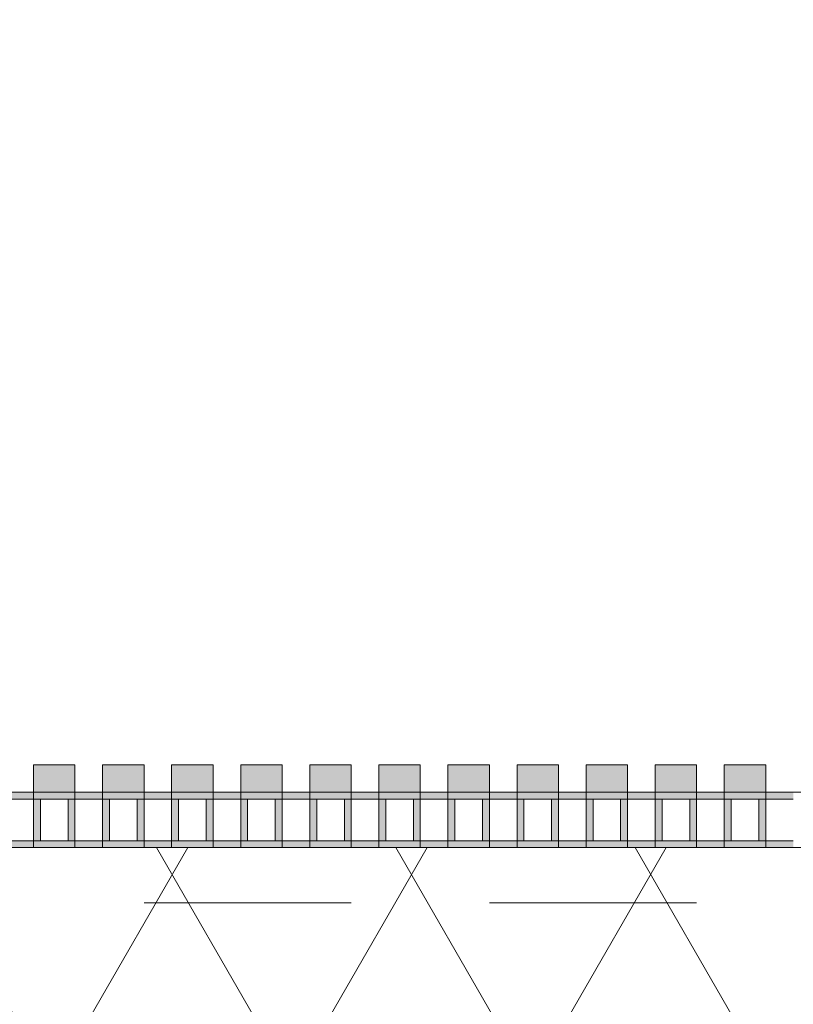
# Model space of a CAD drawing. Header units: metres. Extents: x -167 to 233, y -155 to 122.
# Tile 57 of 176: x 38.601 to 39.161, y 43.856 to 44.569. Entities that reach past the tile are written whole.
import ezdxf

# ---------------------------------------------------------------- set-up
doc = ezdxf.new("R2010")
doc.units = ezdxf.units.M
doc.header["$MEASUREMENT"] = 0
doc.linetypes.add('Strichlinie eng', pattern=[0.23, 0.15, -0.08])
doc.layers.add('50 Sanitäreinrichtung', color=7, linetype='Continuous')
doc.layers.add('94 Genehmigungsplanung Bemaßung', color=7, linetype='Continuous')
doc.styles.add('ERSTELLTER_STIL_1', font='arial.ttf')
doc.dimstyles.new('ERSTELLTER_STIL__1', dxfattribs={"dimtxt": 0.25, "dimasz": 0.19, "dimexe": 0.18, "dimexo": 0.1, "dimgap": 0, "dimtad": 1, "dimtih": 1, "dimtoh": 1, "dimzin": 0, "dimdsep": 46, "dimtxsty": 'ERSTELLTER_STIL_1', "dimblk": 'ARROWHEAD_6', "dimblk1": 'ARROWHEAD_6', "dimblk2": 'ARROWHEAD_6', "dimcen": 0.09, "dimclrd": 7, "dimclre": 7, "dimclrt": 7, "dimazin": 0, "dimtfac": 1, "dimtdec": 4, "dimtmove": 0, "dimatfit": 3, "dimfxl": 1, "dimtolj": 1, "dimtzin": 0, "dimarcsym": 0})

# ---------------------------------------------------------------- blocks, each defined once
blk = doc.blocks.new('Rechteck Raster Kassetten Fassade - ACB')
at = {"layer": '50 Sanitäreinrichtung', "linetype": 'Continuous', "lineweight": 0, "true_color": 0x9e9e9e}
for points in [[(0.89, 0.17), (0.89, 0.19), (0.86, 0.19), (0.86, 0.17)], [(0.94, 0.17), (0.94, 0.19), (0.91, 0.19), (0.91, 0.17)], [(0.99, 0.17), (0.99, 0.19), (0.96, 0.19), (0.96, 0.17)], [(1.04, 0.17), (1.04, 0.19), (1.01, 0.19), (1.01, 0.17)], [(1.09, 0.17), (1.09, 0.19), (1.06, 0.19), (1.06, 0.17)], [(1.14, 0.17), (1.14, 0.19), (1.11, 0.19), (1.11, 0.17)], [(1.19, 0.17), (1.19, 0.19), (1.16, 0.19), (1.16, 0.17)], [(1.24, 0.17), (1.24, 0.19), (1.21, 0.19), (1.21, 0.17)], [(1.29, 0.17), (1.29, 0.19), (1.26, 0.19), (1.26, 0.17)], [(1.34, 0.17), (1.34, 0.19), (1.31, 0.19), (1.31, 0.17)], [(1.39, 0.17), (1.39, 0.19), (1.36, 0.19), (1.36, 0.17)], [(0.81, 0.13), (0.86, 0.13), (0.86, 0.135), (0.815, 0.135), (0.815, 0.165), (0.86, 0.165), (0.86, 0.17), (0.81, 0.17)], [(0.86, 0.13), (0.91, 0.13), (0.91, 0.135), (0.865, 0.135), (0.865, 0.165), (0.91, 0.165), (0.91, 0.17), (0.86, 0.17)], [(0.885, 0.165), (0.885, 0.135), (0.89, 0.135), (0.89, 0.165)], [(0.91, 0.13), (0.96, 0.13), (0.96, 0.135), (0.915, 0.135), (0.915, 0.165), (0.96, 0.165), (0.96, 0.17), (0.91, 0.17)], [(0.935, 0.165), (0.935, 0.135), (0.94, 0.135), (0.94, 0.165)], [(0.96, 0.13), (1.01, 0.13), (1.01, 0.135), (0.965, 0.135), (0.965, 0.165), (1.01, 0.165), (1.01, 0.17), (0.96, 0.17)], [(0.985, 0.165), (0.985, 0.135), (0.99, 0.135), (0.99, 0.165)], [(1.01, 0.13), (1.06, 0.13), (1.06, 0.135), (1.015, 0.135), (1.015, 0.165), (1.06, 0.165), (1.06, 0.17), (1.01, 0.17)], [(1.035, 0.165), (1.035, 0.135), (1.04, 0.135), (1.04, 0.165)], [(1.06, 0.13), (1.11, 0.13), (1.11, 0.135), (1.065, 0.135), (1.065, 0.165), (1.11, 0.165), (1.11, 0.17), (1.06, 0.17)], [(1.085, 0.165), (1.085, 0.135), (1.09, 0.135), (1.09, 0.165)], [(1.11, 0.13), (1.16, 0.13), (1.16, 0.135), (1.115, 0.135), (1.115, 0.165), (1.16, 0.165), (1.16, 0.17), (1.11, 0.17)], [(1.135, 0.165), (1.135, 0.135), (1.14, 0.135), (1.14, 0.165)], [(1.16, 0.13), (1.21, 0.13), (1.21, 0.135), (1.165, 0.135), (1.165, 0.165), (1.21, 0.165), (1.21, 0.17), (1.16, 0.17)], [(1.185, 0.165), (1.185, 0.135), (1.19, 0.135), (1.19, 0.165)], [(1.21, 0.13), (1.26, 0.13), (1.26, 0.135), (1.215, 0.135), (1.215, 0.165), (1.26, 0.165), (1.26, 0.17), (1.21, 0.17)], [(1.235, 0.165), (1.235, 0.135), (1.24, 0.135), (1.24, 0.165)], [(1.26, 0.13), (1.31, 0.13), (1.31, 0.135), (1.265, 0.135), (1.265, 0.165), (1.31, 0.165), (1.31, 0.17), (1.26, 0.17)], [(1.285, 0.165), (1.285, 0.135), (1.29, 0.135), (1.29, 0.165)], [(1.31, 0.13), (1.36, 0.13), (1.36, 0.135), (1.315, 0.135), (1.315, 0.165), (1.36, 0.165), (1.36, 0.17), (1.31, 0.17)], [(1.335, 0.165), (1.335, 0.135), (1.34, 0.135), (1.34, 0.165)], [(1.36, 0.13), (1.41, 0.13), (1.41, 0.135), (1.365, 0.135), (1.365, 0.165), (1.41, 0.165), (1.41, 0.17), (1.36, 0.17)], [(1.385, 0.165), (1.385, 0.135), (1.39, 0.135), (1.39, 0.165)]]:
    blk.add_hatch(color=253, dxfattribs=at).paths.add_polyline_path(points)
at = {"layer": '50 Sanitäreinrichtung', "linetype": 'Continuous', "lineweight": 18}
h = blk.add_hatch(dxfattribs=at)
h.set_pattern_fill('Dämmung__weich_0001', color=8, style=0, pattern_type=2)
h.set_pattern_definition([(60, (0, 0), (-0.1299038, 0.075), []), (120, (0, 0), (0.1299038, 0.075), [])])
h.paths.add_polyline_path([(0, 0), (20.25, 0), (20.38, 0.13), (0, 0.13)])
at = {"layer": '50 Sanitäreinrichtung', "color": 251, "linetype": 'Continuous', "lineweight": 18, "true_color": 0x5f5f5f}
for p, q in [((0.89, 0.19), (0.86, 0.19)), ((0.86, 0.19), (0.86, 0.17)), ((0.89, 0.19), (0.86, 0.19)), ((0.86, 0.19), (0.86, 0.17)), ((0.89, 0.19), (0.89, 0.17)), ((0.89, 0.19), (0.89, 0.17)), ((0.94, 0.19), (0.91, 0.19)), ((0.91, 0.19), (0.91, 0.17)), ((0.94, 0.19), (0.91, 0.19)), ((0.91, 0.19), (0.91, 0.17)), ((0.94, 0.19), (0.94, 0.17)), ((0.94, 0.19), (0.94, 0.17)), ((0.99, 0.19), (0.96, 0.19)), ((0.96, 0.19), (0.96, 0.17)), ((0.99, 0.19), (0.96, 0.19)), ((0.96, 0.19), (0.96, 0.17)), ((0.99, 0.19), (0.99, 0.17)), ((0.99, 0.19), (0.99, 0.17)), ((1.04, 0.19), (1.01, 0.19)), ((1.01, 0.19), (1.01, 0.17)), ((1.04, 0.19), (1.01, 0.19)), ((1.01, 0.19), (1.01, 0.17)), ((1.04, 0.19), (1.04, 0.17)), ((1.04, 0.19), (1.04, 0.17)), ((1.09, 0.19), (1.06, 0.19)), ((1.06, 0.19), (1.06, 0.17)), ((1.09, 0.19), (1.06, 0.19)), ((1.06, 0.19), (1.06, 0.17)), ((1.09, 0.19), (1.09, 0.17)), ((1.09, 0.19), (1.09, 0.17)), ((1.14, 0.19), (1.11, 0.19)), ((1.11, 0.19), (1.11, 0.17)), ((1.14, 0.19), (1.11, 0.19)), ((1.11, 0.19), (1.11, 0.17)), ((1.14, 0.19), (1.14, 0.17)), ((1.14, 0.19), (1.14, 0.17)), ((1.19, 0.19), (1.16, 0.19)), ((1.16, 0.19), (1.16, 0.17)), ((1.19, 0.19), (1.16, 0.19)), ((1.16, 0.19), (1.16, 0.17)), ((1.19, 0.19), (1.19, 0.17)), ((1.19, 0.19), (1.19, 0.17)), ((1.24, 0.19), (1.21, 0.19)), ((1.21, 0.19), (1.21, 0.17)), ((1.24, 0.19), (1.21, 0.19)), ((1.21, 0.19), (1.21, 0.17)), ((1.24, 0.19), (1.24, 0.17)), ((1.24, 0.19), (1.24, 0.17)), ((1.29, 0.19), (1.26, 0.19)), ((1.26, 0.19), (1.26, 0.17)), ((1.29, 0.19), (1.26, 0.19)), ((1.26, 0.19), (1.26, 0.17)), ((1.29, 0.19), (1.29, 0.17)), ((1.29, 0.19), (1.29, 0.17)), ((1.34, 0.19), (1.31, 0.19)), ((1.31, 0.19), (1.31, 0.17)), ((1.34, 0.19), (1.31, 0.19)), ((1.31, 0.19), (1.31, 0.17)), ((1.34, 0.19), (1.34, 0.17)), ((1.34, 0.19), (1.34, 0.17)), ((1.39, 0.19), (1.36, 0.19)), ((1.36, 0.19), (1.36, 0.17)), ((1.39, 0.19), (1.36, 0.19)), ((1.36, 0.19), (1.36, 0.17)), ((1.39, 0.19), (1.39, 0.17)), ((1.39, 0.19), (1.39, 0.17)), ((0.89, 0.17), (0.81, 0.17)), ((0.89, 0.17), (0.81, 0.17)), ((0.86, 0.165), (0.84, 0.165)), ((0.86, 0.165), (0.84, 0.165)), ((0.94, 0.17), (0.86, 0.17)), ((0.86, 0.17), (0.86, 0.165)), ((0.94, 0.17), (0.86, 0.17)), ((0.86, 0.17), (0.86, 0.165)), ((0.89, 0.17), (0.86, 0.17)), ((0.89, 0.17), (0.86, 0.17)), ((0.865, 0.165), (0.86, 0.165)), ((0.86, 0.165), (0.86, 0.135)), ((0.865, 0.165), (0.86, 0.165)), ((0.86, 0.165), (0.86, 0.135)), ((0.885, 0.165), (0.865, 0.165)), ((0.865, 0.165), (0.865, 0.135)), ((0.885, 0.165), (0.865, 0.165)), ((0.885, 0.165), (0.865, 0.165)), ((0.865, 0.165), (0.865, 0.135)), ((0.885, 0.165), (0.865, 0.165)), ((0.885, 0.165), (0.885, 0.135)), ((0.89, 0.165), (0.885, 0.165)), ((0.885, 0.165), (0.885, 0.135)), ((0.89, 0.165), (0.885, 0.165)), ((0.89, 0.17), (0.89, 0.165)), ((0.89, 0.17), (0.89, 0.165)), ((0.89, 0.165), (0.89, 0.135)), ((0.91, 0.165), (0.89, 0.165)), ((0.89, 0.165), (0.89, 0.135)), ((0.91, 0.165), (0.89, 0.165)), ((0.99, 0.17), (0.91, 0.17)), ((0.91, 0.17), (0.91, 0.165)), ((0.99, 0.17), (0.91, 0.17)), ((0.91, 0.17), (0.91, 0.165)), ((0.94, 0.17), (0.91, 0.17)), ((0.94, 0.17), (0.91, 0.17)), ((0.915, 0.165), (0.91, 0.165)), ((0.91, 0.165), (0.91, 0.135)), ((0.915, 0.165), (0.91, 0.165)), ((0.91, 0.165), (0.91, 0.135)), ((0.935, 0.165), (0.915, 0.165)), ((0.915, 0.165), (0.915, 0.135)), ((0.935, 0.165), (0.915, 0.165)), ((0.935, 0.165), (0.915, 0.165)), ((0.915, 0.165), (0.915, 0.135)), ((0.935, 0.165), (0.915, 0.165)), ((0.935, 0.165), (0.935, 0.135)), ((0.94, 0.165), (0.935, 0.165)), ((0.935, 0.165), (0.935, 0.135)), ((0.94, 0.165), (0.935, 0.165)), ((0.94, 0.17), (0.94, 0.165)), ((0.94, 0.17), (0.94, 0.165)), ((0.94, 0.165), (0.94, 0.135)), ((0.96, 0.165), (0.94, 0.165)), ((0.94, 0.165), (0.94, 0.135)), ((0.96, 0.165), (0.94, 0.165)), ((1.04, 0.17), (0.96, 0.17)), ((0.96, 0.17), (0.96, 0.165)), ((1.04, 0.17), (0.96, 0.17)), ((0.96, 0.17), (0.96, 0.165)), ((0.99, 0.17), (0.96, 0.17)), ((0.99, 0.17), (0.96, 0.17)), ((0.965, 0.165), (0.96, 0.165)), ((0.96, 0.165), (0.96, 0.135)), ((0.965, 0.165), (0.96, 0.165)), ((0.96, 0.165), (0.96, 0.135)), ((0.985, 0.165), (0.965, 0.165)), ((0.965, 0.165), (0.965, 0.135)), ((0.985, 0.165), (0.965, 0.165)), ((0.985, 0.165), (0.965, 0.165)), ((0.965, 0.165), (0.965, 0.135)), ((0.985, 0.165), (0.965, 0.165)), ((0.985, 0.165), (0.985, 0.135)), ((0.99, 0.165), (0.985, 0.165)), ((0.985, 0.165), (0.985, 0.135)), ((0.99, 0.165), (0.985, 0.165)), ((0.99, 0.17), (0.99, 0.165)), ((0.99, 0.17), (0.99, 0.165)), ((0.99, 0.165), (0.99, 0.135)), ((1.01, 0.165), (0.99, 0.165)), ((0.99, 0.165), (0.99, 0.135)), ((1.01, 0.165), (0.99, 0.165)), ((1.09, 0.17), (1.01, 0.17)), ((1.01, 0.17), (1.01, 0.165)), ((1.09, 0.17), (1.01, 0.17)), ((1.01, 0.17), (1.01, 0.165)), ((1.04, 0.17), (1.01, 0.17)), ((1.04, 0.17), (1.01, 0.17)), ((1.015, 0.165), (1.01, 0.165)), ((1.01, 0.165), (1.01, 0.135)), ((1.015, 0.165), (1.01, 0.165)), ((1.01, 0.165), (1.01, 0.135)), ((1.035, 0.165), (1.015, 0.165)), ((1.015, 0.165), (1.015, 0.135)), ((1.035, 0.165), (1.015, 0.165)), ((1.035, 0.165), (1.015, 0.165)), ((1.015, 0.165), (1.015, 0.135)), ((1.035, 0.165), (1.015, 0.165)), ((1.035, 0.165), (1.035, 0.135)), ((1.04, 0.165), (1.035, 0.165)), ((1.035, 0.165), (1.035, 0.135)), ((1.04, 0.165), (1.035, 0.165)), ((1.04, 0.17), (1.04, 0.165)), ((1.04, 0.17), (1.04, 0.165)), ((1.04, 0.165), (1.04, 0.135)), ((1.06, 0.165), (1.04, 0.165)), ((1.04, 0.165), (1.04, 0.135)), ((1.06, 0.165), (1.04, 0.165)), ((1.14, 0.17), (1.06, 0.17)), ((1.06, 0.17), (1.06, 0.165)), ((1.14, 0.17), (1.06, 0.17)), ((1.06, 0.17), (1.06, 0.165)), ((1.09, 0.17), (1.06, 0.17)), ((1.09, 0.17), (1.06, 0.17)), ((1.065, 0.165), (1.06, 0.165)), ((1.06, 0.165), (1.06, 0.135)), ((1.065, 0.165), (1.06, 0.165)), ((1.06, 0.165), (1.06, 0.135)), ((1.085, 0.165), (1.065, 0.165)), ((1.065, 0.165), (1.065, 0.135)), ((1.085, 0.165), (1.065, 0.165)), ((1.085, 0.165), (1.065, 0.165)), ((1.065, 0.165), (1.065, 0.135)), ((1.085, 0.165), (1.065, 0.165)), ((1.085, 0.165), (1.085, 0.135)), ((1.09, 0.165), (1.085, 0.165)), ((1.085, 0.165), (1.085, 0.135)), ((1.09, 0.165), (1.085, 0.165)), ((1.09, 0.17), (1.09, 0.165)), ((1.09, 0.17), (1.09, 0.165)), ((1.09, 0.165), (1.09, 0.135)), ((1.11, 0.165), (1.09, 0.165)), ((1.09, 0.165), (1.09, 0.135)), ((1.11, 0.165), (1.09, 0.165)), ((1.19, 0.17), (1.11, 0.17)), ((1.11, 0.17), (1.11, 0.165)), ((1.19, 0.17), (1.11, 0.17)), ((1.11, 0.17), (1.11, 0.165)), ((1.14, 0.17), (1.11, 0.17)), ((1.14, 0.17), (1.11, 0.17)), ((1.115, 0.165), (1.11, 0.165)), ((1.11, 0.165), (1.11, 0.135)), ((1.115, 0.165), (1.11, 0.165)), ((1.11, 0.165), (1.11, 0.135)), ((1.135, 0.165), (1.115, 0.165)), ((1.115, 0.165), (1.115, 0.135)), ((1.135, 0.165), (1.115, 0.165)), ((1.135, 0.165), (1.115, 0.165)), ((1.115, 0.165), (1.115, 0.135)), ((1.135, 0.165), (1.115, 0.165)), ((1.135, 0.165), (1.135, 0.135)), ((1.14, 0.165), (1.135, 0.165)), ((1.135, 0.165), (1.135, 0.135)), ((1.14, 0.165), (1.135, 0.165)), ((1.14, 0.17), (1.14, 0.165)), ((1.14, 0.17), (1.14, 0.165)), ((1.14, 0.165), (1.14, 0.135)), ((1.16, 0.165), (1.14, 0.165)), ((1.14, 0.165), (1.14, 0.135)), ((1.16, 0.165), (1.14, 0.165)), ((1.24, 0.17), (1.16, 0.17)), ((1.16, 0.17), (1.16, 0.165)), ((1.24, 0.17), (1.16, 0.17)), ((1.16, 0.17), (1.16, 0.165)), ((1.19, 0.17), (1.16, 0.17)), ((1.19, 0.17), (1.16, 0.17)), ((1.165, 0.165), (1.16, 0.165)), ((1.16, 0.165), (1.16, 0.135)), ((1.165, 0.165), (1.16, 0.165)), ((1.16, 0.165), (1.16, 0.135)), ((1.185, 0.165), (1.165, 0.165)), ((1.165, 0.165), (1.165, 0.135)), ((1.185, 0.165), (1.165, 0.165)), ((1.185, 0.165), (1.165, 0.165)), ((1.165, 0.165), (1.165, 0.135)), ((1.185, 0.165), (1.165, 0.165)), ((1.185, 0.165), (1.185, 0.135)), ((1.19, 0.165), (1.185, 0.165)), ((1.185, 0.165), (1.185, 0.135)), ((1.19, 0.165), (1.185, 0.165)), ((1.19, 0.17), (1.19, 0.165)), ((1.19, 0.17), (1.19, 0.165)), ((1.19, 0.165), (1.19, 0.135)), ((1.21, 0.165), (1.19, 0.165)), ((1.19, 0.165), (1.19, 0.135)), ((1.21, 0.165), (1.19, 0.165)), ((1.29, 0.17), (1.21, 0.17)), ((1.21, 0.17), (1.21, 0.165)), ((1.29, 0.17), (1.21, 0.17)), ((1.21, 0.17), (1.21, 0.165)), ((1.24, 0.17), (1.21, 0.17)), ((1.24, 0.17), (1.21, 0.17)), ((1.215, 0.165), (1.21, 0.165)), ((1.21, 0.165), (1.21, 0.135)), ((1.215, 0.165), (1.21, 0.165)), ((1.21, 0.165), (1.21, 0.135)), ((1.235, 0.165), (1.215, 0.165)), ((1.215, 0.165), (1.215, 0.135)), ((1.235, 0.165), (1.215, 0.165)), ((1.235, 0.165), (1.215, 0.165)), ((1.215, 0.165), (1.215, 0.135)), ((1.235, 0.165), (1.215, 0.165)), ((1.235, 0.165), (1.235, 0.135)), ((1.24, 0.165), (1.235, 0.165)), ((1.235, 0.165), (1.235, 0.135)), ((1.24, 0.165), (1.235, 0.165)), ((1.24, 0.17), (1.24, 0.165)), ((1.24, 0.17), (1.24, 0.165)), ((1.24, 0.165), (1.24, 0.135)), ((1.26, 0.165), (1.24, 0.165)), ((1.24, 0.165), (1.24, 0.135)), ((1.26, 0.165), (1.24, 0.165)), ((1.34, 0.17), (1.26, 0.17)), ((1.26, 0.17), (1.26, 0.165)), ((1.34, 0.17), (1.26, 0.17)), ((1.26, 0.17), (1.26, 0.165)), ((1.29, 0.17), (1.26, 0.17)), ((1.29, 0.17), (1.26, 0.17)), ((1.265, 0.165), (1.26, 0.165)), ((1.26, 0.165), (1.26, 0.135)), ((1.265, 0.165), (1.26, 0.165)), ((1.26, 0.165), (1.26, 0.135)), ((1.285, 0.165), (1.265, 0.165)), ((1.265, 0.165), (1.265, 0.135)), ((1.285, 0.165), (1.265, 0.165)), ((1.285, 0.165), (1.265, 0.165)), ((1.265, 0.165), (1.265, 0.135)), ((1.285, 0.165), (1.265, 0.165)), ((1.285, 0.165), (1.285, 0.135)), ((1.29, 0.165), (1.285, 0.165)), ((1.285, 0.165), (1.285, 0.135)), ((1.29, 0.165), (1.285, 0.165)), ((1.29, 0.17), (1.29, 0.165)), ((1.29, 0.17), (1.29, 0.165)), ((1.29, 0.165), (1.29, 0.135)), ((1.31, 0.165), (1.29, 0.165)), ((1.29, 0.165), (1.29, 0.135)), ((1.31, 0.165), (1.29, 0.165)), ((1.39, 0.17), (1.31, 0.17)), ((1.31, 0.17), (1.31, 0.165)), ((1.39, 0.17), (1.31, 0.17)), ((1.31, 0.17), (1.31, 0.165)), ((1.34, 0.17), (1.31, 0.17)), ((1.34, 0.17), (1.31, 0.17)), ((1.315, 0.165), (1.31, 0.165)), ((1.31, 0.165), (1.31, 0.135)), ((1.315, 0.165), (1.31, 0.165)), ((1.31, 0.165), (1.31, 0.135)), ((1.335, 0.165), (1.315, 0.165)), ((1.315, 0.165), (1.315, 0.135)), ((1.335, 0.165), (1.315, 0.165)), ((1.335, 0.165), (1.315, 0.165)), ((1.315, 0.165), (1.315, 0.135)), ((1.335, 0.165), (1.315, 0.165)), ((1.335, 0.165), (1.335, 0.135)), ((1.34, 0.165), (1.335, 0.165)), ((1.335, 0.165), (1.335, 0.135)), ((1.34, 0.165), (1.335, 0.165)), ((1.34, 0.17), (1.34, 0.165)), ((1.34, 0.17), (1.34, 0.165)), ((1.34, 0.165), (1.34, 0.135)), ((1.36, 0.165), (1.34, 0.165)), ((1.34, 0.165), (1.34, 0.135)), ((1.36, 0.165), (1.34, 0.165)), ((1.44, 0.17), (1.36, 0.17)), ((1.36, 0.17), (1.36, 0.165)), ((1.44, 0.17), (1.36, 0.17)), ((1.36, 0.17), (1.36, 0.165)), ((1.39, 0.17), (1.36, 0.17)), ((1.39, 0.17), (1.36, 0.17)), ((1.365, 0.165), (1.36, 0.165)), ((1.36, 0.165), (1.36, 0.135)), ((1.365, 0.165), (1.36, 0.165)), ((1.36, 0.165), (1.36, 0.135)), ((1.385, 0.165), (1.365, 0.165)), ((1.365, 0.165), (1.365, 0.135)), ((1.385, 0.165), (1.365, 0.165)), ((1.385, 0.165), (1.365, 0.165)), ((1.365, 0.165), (1.365, 0.135)), ((1.385, 0.165), (1.365, 0.165)), ((1.385, 0.165), (1.385, 0.135)), ((1.39, 0.165), (1.385, 0.165)), ((1.385, 0.165), (1.385, 0.135)), ((1.39, 0.165), (1.385, 0.165)), ((1.39, 0.17), (1.39, 0.165)), ((1.39, 0.17), (1.39, 0.165)), ((1.39, 0.165), (1.39, 0.135)), ((1.41, 0.165), (1.39, 0.165)), ((1.39, 0.165), (1.39, 0.135)), ((1.41, 0.165), (1.39, 0.165)), ((20.38, 0.13), (0, 0.13)), ((0.89, 0.13), (0.81, 0.13)), ((0.89, 0.13), (0.81, 0.13)), ((0.86, 0.135), (0.84, 0.135)), ((0.86, 0.135), (0.84, 0.135)), ((0.865, 0.135), (0.86, 0.135)), ((0.86, 0.135), (0.86, 0.13)), ((0.865, 0.135), (0.86, 0.135)), ((0.86, 0.135), (0.86, 0.13)), ((0.94, 0.13), (0.86, 0.13)), ((0.94, 0.13), (0.86, 0.13)), ((0.885, 0.135), (0.865, 0.135)), ((0.885, 0.135), (0.865, 0.135)), ((0.885, 0.135), (0.865, 0.135)), ((0.885, 0.135), (0.865, 0.135)), ((0.89, 0.135), (0.885, 0.135)), ((0.89, 0.135), (0.885, 0.135)), ((0.89, 0.135), (0.89, 0.13)), ((0.91, 0.135), (0.89, 0.135)), ((0.89, 0.135), (0.89, 0.13)), ((0.91, 0.135), (0.89, 0.135)), ((0.915, 0.135), (0.91, 0.135)), ((0.91, 0.135), (0.91, 0.13)), ((0.915, 0.135), (0.91, 0.135)), ((0.91, 0.135), (0.91, 0.13)), ((0.99, 0.13), (0.91, 0.13)), ((0.99, 0.13), (0.91, 0.13)), ((0.935, 0.135), (0.915, 0.135)), ((0.935, 0.135), (0.915, 0.135)), ((0.935, 0.135), (0.915, 0.135)), ((0.935, 0.135), (0.915, 0.135)), ((0.94, 0.135), (0.935, 0.135)), ((0.94, 0.135), (0.935, 0.135)), ((0.94, 0.135), (0.94, 0.13)), ((0.96, 0.135), (0.94, 0.135)), ((0.94, 0.135), (0.94, 0.13)), ((0.96, 0.135), (0.94, 0.135)), ((0.965, 0.135), (0.96, 0.135)), ((0.96, 0.135), (0.96, 0.13)), ((0.965, 0.135), (0.96, 0.135)), ((0.96, 0.135), (0.96, 0.13)), ((1.04, 0.13), (0.96, 0.13)), ((1.04, 0.13), (0.96, 0.13)), ((0.985, 0.135), (0.965, 0.135)), ((0.985, 0.135), (0.965, 0.135)), ((0.985, 0.135), (0.965, 0.135)), ((0.985, 0.135), (0.965, 0.135)), ((0.99, 0.135), (0.985, 0.135)), ((0.99, 0.135), (0.985, 0.135)), ((0.99, 0.135), (0.99, 0.13)), ((1.01, 0.135), (0.99, 0.135)), ((0.99, 0.135), (0.99, 0.13)), ((1.01, 0.135), (0.99, 0.135)), ((1.015, 0.135), (1.01, 0.135)), ((1.01, 0.135), (1.01, 0.13)), ((1.015, 0.135), (1.01, 0.135)), ((1.01, 0.135), (1.01, 0.13)), ((1.09, 0.13), (1.01, 0.13)), ((1.09, 0.13), (1.01, 0.13)), ((1.035, 0.135), (1.015, 0.135)), ((1.035, 0.135), (1.015, 0.135)), ((1.035, 0.135), (1.015, 0.135)), ((1.035, 0.135), (1.015, 0.135)), ((1.04, 0.135), (1.035, 0.135)), ((1.04, 0.135), (1.035, 0.135)), ((1.04, 0.135), (1.04, 0.13)), ((1.06, 0.135), (1.04, 0.135)), ((1.04, 0.135), (1.04, 0.13)), ((1.06, 0.135), (1.04, 0.135)), ((1.065, 0.135), (1.06, 0.135)), ((1.06, 0.135), (1.06, 0.13)), ((1.065, 0.135), (1.06, 0.135)), ((1.06, 0.135), (1.06, 0.13)), ((1.14, 0.13), (1.06, 0.13)), ((1.14, 0.13), (1.06, 0.13)), ((1.085, 0.135), (1.065, 0.135)), ((1.085, 0.135), (1.065, 0.135)), ((1.085, 0.135), (1.065, 0.135)), ((1.085, 0.135), (1.065, 0.135)), ((1.09, 0.135), (1.085, 0.135)), ((1.09, 0.135), (1.085, 0.135)), ((1.09, 0.135), (1.09, 0.13)), ((1.11, 0.135), (1.09, 0.135)), ((1.09, 0.135), (1.09, 0.13)), ((1.11, 0.135), (1.09, 0.135)), ((1.115, 0.135), (1.11, 0.135)), ((1.11, 0.135), (1.11, 0.13)), ((1.115, 0.135), (1.11, 0.135)), ((1.11, 0.135), (1.11, 0.13)), ((1.19, 0.13), (1.11, 0.13)), ((1.19, 0.13), (1.11, 0.13)), ((1.135, 0.135), (1.115, 0.135)), ((1.135, 0.135), (1.115, 0.135)), ((1.135, 0.135), (1.115, 0.135)), ((1.135, 0.135), (1.115, 0.135)), ((1.14, 0.135), (1.135, 0.135)), ((1.14, 0.135), (1.135, 0.135)), ((1.14, 0.135), (1.14, 0.13)), ((1.16, 0.135), (1.14, 0.135)), ((1.14, 0.135), (1.14, 0.13)), ((1.16, 0.135), (1.14, 0.135)), ((1.165, 0.135), (1.16, 0.135)), ((1.16, 0.135), (1.16, 0.13)), ((1.165, 0.135), (1.16, 0.135)), ((1.16, 0.135), (1.16, 0.13)), ((1.24, 0.13), (1.16, 0.13)), ((1.24, 0.13), (1.16, 0.13)), ((1.185, 0.135), (1.165, 0.135)), ((1.185, 0.135), (1.165, 0.135)), ((1.185, 0.135), (1.165, 0.135)), ((1.185, 0.135), (1.165, 0.135)), ((1.19, 0.135), (1.185, 0.135)), ((1.19, 0.135), (1.185, 0.135)), ((1.19, 0.135), (1.19, 0.13)), ((1.21, 0.135), (1.19, 0.135)), ((1.19, 0.135), (1.19, 0.13)), ((1.21, 0.135), (1.19, 0.135)), ((1.215, 0.135), (1.21, 0.135)), ((1.21, 0.135), (1.21, 0.13)), ((1.215, 0.135), (1.21, 0.135)), ((1.21, 0.135), (1.21, 0.13)), ((1.29, 0.13), (1.21, 0.13)), ((1.29, 0.13), (1.21, 0.13)), ((1.235, 0.135), (1.215, 0.135)), ((1.235, 0.135), (1.215, 0.135)), ((1.235, 0.135), (1.215, 0.135)), ((1.235, 0.135), (1.215, 0.135)), ((1.24, 0.135), (1.235, 0.135)), ((1.24, 0.135), (1.235, 0.135)), ((1.24, 0.135), (1.24, 0.13)), ((1.26, 0.135), (1.24, 0.135)), ((1.24, 0.135), (1.24, 0.13)), ((1.26, 0.135), (1.24, 0.135)), ((1.265, 0.135), (1.26, 0.135)), ((1.26, 0.135), (1.26, 0.13)), ((1.265, 0.135), (1.26, 0.135)), ((1.26, 0.135), (1.26, 0.13)), ((1.34, 0.13), (1.26, 0.13)), ((1.34, 0.13), (1.26, 0.13)), ((1.285, 0.135), (1.265, 0.135)), ((1.285, 0.135), (1.265, 0.135)), ((1.285, 0.135), (1.265, 0.135)), ((1.285, 0.135), (1.265, 0.135)), ((1.29, 0.135), (1.285, 0.135)), ((1.29, 0.135), (1.285, 0.135)), ((1.29, 0.135), (1.29, 0.13)), ((1.31, 0.135), (1.29, 0.135)), ((1.29, 0.135), (1.29, 0.13)), ((1.31, 0.135), (1.29, 0.135)), ((1.315, 0.135), (1.31, 0.135)), ((1.31, 0.135), (1.31, 0.13)), ((1.315, 0.135), (1.31, 0.135)), ((1.31, 0.135), (1.31, 0.13)), ((1.39, 0.13), (1.31, 0.13)), ((1.39, 0.13), (1.31, 0.13)), ((1.335, 0.135), (1.315, 0.135)), ((1.335, 0.135), (1.315, 0.135)), ((1.335, 0.135), (1.315, 0.135)), ((1.335, 0.135), (1.315, 0.135)), ((1.34, 0.135), (1.335, 0.135)), ((1.34, 0.135), (1.335, 0.135)), ((1.34, 0.135), (1.34, 0.13)), ((1.36, 0.135), (1.34, 0.135)), ((1.34, 0.135), (1.34, 0.13)), ((1.36, 0.135), (1.34, 0.135)), ((1.365, 0.135), (1.36, 0.135)), ((1.36, 0.135), (1.36, 0.13)), ((1.365, 0.135), (1.36, 0.135)), ((1.36, 0.135), (1.36, 0.13)), ((1.44, 0.13), (1.36, 0.13)), ((1.44, 0.13), (1.36, 0.13)), ((1.385, 0.135), (1.365, 0.135)), ((1.385, 0.135), (1.365, 0.135)), ((1.385, 0.135), (1.365, 0.135)), ((1.385, 0.135), (1.365, 0.135)), ((1.39, 0.135), (1.385, 0.135)), ((1.39, 0.135), (1.385, 0.135)), ((1.39, 0.135), (1.39, 0.13)), ((1.41, 0.135), (1.39, 0.135)), ((1.39, 0.135), (1.39, 0.13)), ((1.41, 0.135), (1.39, 0.135))]:
    blk.add_line(p, q, dxfattribs=at)
at = {"layer": '50 Sanitäreinrichtung', "color": 251, "linetype": 'Strichlinie eng', "lineweight": 18, "true_color": 0x5f5f5f}
blk.add_line((20.34, 0.09), (0, 0.09), dxfattribs=at)
blk = doc.blocks.new('*D233', base_point=(27236.13209, 33357.27905))
at = {"layer": '94 Genehmigungsplanung Bemaßung', "color": 7, "linetype": 'Continuous', "lineweight": 13}
for p, q in [((17.34109, 46.96218), (17.34109, 47.33718)), ((58.16249, 46.96218), (58.16249, 47.33718)), ((17.44109, 47.24968), (17.24109, 47.04968)), ((58.06249, 47.04968), (58.26249, 47.24968)), ((17.19109, 47.14968), (17.34109, 47.14968)), ((17.34109, 47.14968), (58.16249, 47.14968)), ((58.16249, 47.14968), (58.31249, 47.14968))]:
    blk.add_line(p, q, dxfattribs=at)
at = {"layer": '94 Genehmigungsplanung Bemaßung', "color": 7, "lineweight": 13, "insert": (37.3228, 47.19968), "char_height": 0.25, "attachment_point": 7, "style": 'ERSTELLTER_STIL_1'}
blk.add_mtext('\\A1;{\\pql;\\fArial|b0|i0|c0|p0;\\W1.000000;40,82}', dxfattribs=at)
blk = doc.blocks.new('ARROWHEAD_6')
at = {"color": 0, "linetype": 'Continuous', "lineweight": 0}
for p, q in [((-0.5, -0.5), (0.5, 0.5)), ((0, 0), (-1, 0))]:
    blk.add_line(p, q, dxfattribs=at)
blk = doc.blocks.new('*D257', base_point=(27236.13209, 33357.27905))
at = {"layer": '94 Genehmigungsplanung Bemaßung', "color": 7, "linetype": 'Continuous', "lineweight": 13}
for p, q in [((17.50109, 45.65596), (17.50109, 46.03096)), ((58.00249, 45.65596), (58.00249, 46.03096)), ((17.60109, 45.94346), (17.40109, 45.74346)), ((57.90249, 45.74346), (58.10249, 45.94346)), ((17.50109, 45.84346), (58.00249, 45.84346))]:
    blk.add_line(p, q, dxfattribs=at)
at = {"layer": '94 Genehmigungsplanung Bemaßung', "color": 7, "lineweight": 13, "char_height": 0.25, "attachment_point": 7, "style": 'ERSTELLTER_STIL_1'}
for s, insert in [('\\A1;{\\pql;\\fArial|b0|i0|c0|p0;\\W1.000000;40,50}', (37.13212, 45.89346)), ('\\A1;{\\pql;\\fArial|b0|i0|c0|p0;\\W1.000000;16}', (57.52113, 45.89346))]:
    blk.add_mtext(s, dxfattribs=dict(at, insert=insert))

msp = doc.modelspace()

# ---------------------------------------------------------------- block references
at = {"layer": '50 Sanitäreinrichtung', "color": 251, "linetype": 'Continuous', "lineweight": 18, "true_color": 0x5f5f5f}
msp.add_blockref('Rechteck Raster Kassetten Fassade - ACB', (37.75109, 43.83968), dxfattribs=at)

# ---------------------------------------------------------------- dimensions: what is measured, and where the dimension line sits
at = {"layer": '94 Genehmigungsplanung Bemaßung', "color": 7, "linetype": 'Continuous', "lineweight": 13}
for base, p1, p2, picture, middle in [((58.16249, 47.14968), (17.34109, 43.99968), (58.16249, 43.99968), '*D233', (37.74157, 47.32468)), ((58.00249, 45.84346), (17.50109, 43.83968), (58.00249, 43.83968), '*D257', (37.55089, 46.01846))]:
    dim = msp.add_linear_dim(base=base, p1=p1, p2=p2, dimstyle='ERSTELLTER_STIL__1', dxfattribs=at)
    dim.commit()
    dim.dimension.update_dxf_attribs({"geometry": picture, "text_midpoint": middle, "dimtype": 160})

doc.saveas('drawing.dxf')
